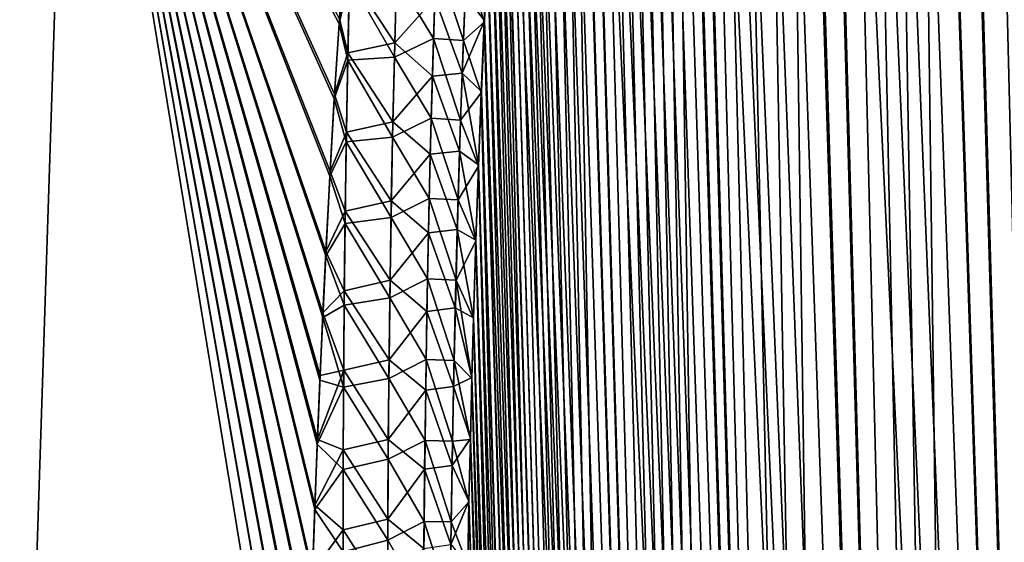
# Model space of a CAD drawing. Header units: metres. Extents: x -109 to 109, y -505 to 40.
# Tile 117 of 256: x -64 to -59.31, y -78.01 to -75.52. Entities that reach past the tile are written whole.
import ezdxf

# ---------------------------------------------------------------- set-up
doc = ezdxf.new("R2010")
doc.units = ezdxf.units.M
doc.layers.add('solid_K244224000C74', color=7, linetype='CONTINUOUS')

msp = doc.modelspace()

# ---------------------------------------------------------------- linework, layer by layer
at = {"layer": 'solid_K244224000C74'}
for points in [[(-59.312447, -102.819359, -10.722473), (-60.149227, -68.195297, -9.730494), (-60.025311, -68.180893, -9.511346)], [(-58.619736, -102.819321, 9.522743), (-60.017929, -68.180771, 9.498561), (-60.14138, -68.193573, 9.716348)], [(-59.312447, -102.819359, -10.722473), (-60.025311, -68.180893, -9.511346), (-59.89753, -68.195374, -9.29456)], [(-58.619736, -102.819321, 9.522743), (-59.890362, -68.197174, 9.28267), (-60.017929, -68.180771, 9.498561)], [(-59.312313, -102.819366, 10.722225), (-60.26273, -68.236198, 9.939752), (-60.383911, -68.311264, 10.173019)], [(-59.312447, -102.819359, -10.722473), (-60.271385, -68.240273, -9.956048), (-60.149227, -68.195297, -9.730494)], [(-58.619736, -102.819321, 9.522743), (-60.14138, -68.193573, 9.716348), (-60.26273, -68.236198, 9.939752)], [(-59.312313, -102.819366, 10.722225), (-58.619736, -102.819321, 9.522743), (-60.26273, -68.236198, 9.939752)], [(-59.312447, -102.819359, -10.722473), (-59.89753, -68.195374, -9.29456), (-59.763309, -68.240364, -9.076063)], [(-58.619736, -102.819321, 9.522743), (-59.756485, -68.243507, 9.065194), (-59.890362, -68.197174, 9.28267)], [(-59.312447, -102.819359, -10.722473), (-60.3932, -68.318855, -10.191381), (-60.271385, -68.240273, -9.956048)], [(-58.619946, -102.819336, -9.523075), (-59.763309, -68.240364, -9.076063), (-59.620556, -68.318863, -8.853133)], [(-58.619946, -102.819336, -9.523075), (-59.312447, -102.819359, -10.722473), (-59.763309, -68.240364, -9.076063)], [(-58.619736, -102.819321, 9.522743), (-59.613846, -68.322998, 8.842861), (-59.756485, -68.243507, 9.065194)], [(-59.914825, -102.718887, -11.972528), (-60.515366, -68.43502, -10.439013), (-60.3932, -68.318855, -10.191381)], [(-59.312313, -102.819366, 10.722225), (-60.383911, -68.311264, 10.173019), (-60.506008, -68.424515, 10.419593)], [(-59.312447, -102.819359, -10.722473), (-59.914825, -102.718887, -11.972528), (-60.3932, -68.318855, -10.191381)], [(-58.619946, -102.819336, -9.523075), (-59.620556, -68.318863, -8.853133), (-59.467468, -68.434822, -8.623943)], [(-57.838432, -102.718796, 8.376284), (-59.460083, -68.441078, 8.613121), (-59.613846, -68.322998, 8.842861)], [(-58.619736, -102.819321, 9.522743), (-57.838432, -102.718796, 8.376284), (-59.613846, -68.322998, 8.842861)], [(-59.312313, -102.819366, 10.722225), (-60.506008, -68.424515, 10.419593), (-60.628784, -68.581078, 10.680666)], [(-59.914825, -102.718887, -11.972528), (-60.637703, -68.593857, -10.700157), (-60.515366, -68.43502, -10.439013)], [(-58.619946, -102.819336, -9.523075), (-59.467468, -68.434822, -8.623943), (-59.302689, -68.593391, -8.3877)], [(-57.838432, -102.718796, 8.376284), (-59.294559, -68.602379, 8.376331), (-59.460083, -68.441078, 8.613121)], [(-59.914825, -102.718887, -11.972528), (-60.759018, -68.800034, -10.974003), (-60.637703, -68.593857, -10.700157)], [(-59.312313, -102.819366, 10.722225), (-60.628784, -68.581078, 10.680666), (-60.751255, -68.785385, 10.956002)], [(-59.914825, -102.718887, -11.972528), (-60.818821, -68.921768, -11.115128), (-60.759018, -68.800034, -10.974003)], [(-59.312313, -102.819366, 10.722225), (-60.751255, -68.785385, 10.956002), (-60.811626, -68.906487, 11.097928)], [(-59.914825, -102.718887, -11.972528), (-60.877853, -69.056381, -11.258823), (-60.818821, -68.921768, -11.115128)], [(-59.312313, -102.819366, 10.722225), (-60.811626, -68.906487, 11.097928), (-60.871254, -69.040367, 11.242518)], [(-59.914825, -102.718887, -11.972528), (-60.935993, -69.203941, -11.404958), (-60.877853, -69.056381, -11.258823)], [(-59.914772, -102.718903, 11.972405), (-60.871254, -69.040367, 11.242518), (-60.92979, -69.187622, 11.389149)], [(-59.914772, -102.718903, 11.972405), (-59.312313, -102.819366, 10.722225), (-60.871254, -69.040367, 11.242518)], [(-60.424709, -102.516273, -13.271167), (-60.99297, -69.364975, -11.553037), (-60.935993, -69.203941, -11.404958)], [(-59.914772, -102.718903, 11.972405), (-60.92979, -69.187622, 11.389149), (-60.987274, -69.347992, 11.537993)], [(-59.914825, -102.718887, -11.972528), (-60.424709, -102.516273, -13.271167), (-60.935993, -69.203941, -11.404958)], [(-60.424709, -102.516273, -13.271167), (-61.048801, -69.539253, -11.703195), (-60.99297, -69.364975, -11.553037)], [(-59.914772, -102.718903, 11.972405), (-60.987274, -69.347992, 11.537993), (-61.043549, -69.522095, 11.688837)], [(-60.424709, -102.516273, -13.271167), (-61.103348, -69.727432, -11.855221), (-61.048801, -69.539253, -11.703195)], [(-59.914772, -102.718903, 11.972405), (-61.043549, -69.522095, 11.688837), (-61.098515, -69.71022, 11.841541)], [(-60.424709, -102.516273, -13.271167), (-61.156513, -69.929733, -12.008995), (-61.103348, -69.727432, -11.855221)], [(-59.914772, -102.718903, 11.972405), (-61.098515, -69.71022, 11.841541), (-61.152157, -69.912277, 11.996158)], [(-59.914772, -102.718903, 11.972405), (-61.152157, -69.912277, 11.996158), (-61.204319, -70.129044, 12.152443)], [(-60.424709, -102.516273, -13.271167), (-61.208286, -70.146172, -12.164555), (-61.156513, -69.929733, -12.008995)], [(-60.424709, -102.516273, -13.271167), (-61.258545, -70.377518, -12.321744), (-61.208286, -70.146172, -12.164555)], [(-59.914772, -102.718903, 11.972405), (-61.204319, -70.129044, 12.152443), (-61.254986, -70.360329, 12.3104)], [(-60.424709, -102.516273, -13.271167), (-61.307278, -70.623528, -12.480581), (-61.258545, -70.377518, -12.321744)], [(-59.914772, -102.718903, 11.972405), (-61.254986, -70.360329, 12.3104), (-61.3041, -70.60659, 12.469994)], [(-60.424709, -102.516273, -13.271167), (-61.354424, -70.88485, -12.641016), (-61.307278, -70.623528, -12.480581)], [(-59.914772, -102.718903, 11.972405), (-61.3041, -70.60659, 12.469994), (-61.35157, -70.8685, 12.631123)], [(-60.424709, -102.516273, -13.271167), (-61.399914, -71.161987, -12.802993), (-61.354424, -70.88485, -12.641016)], [(-60.424706, -102.516273, 13.271149), (-61.35157, -70.8685, 12.631123), (-61.3974, -71.145729, 12.793814)], [(-60.424706, -102.516273, 13.271149), (-59.914772, -102.718903, 11.972405), (-61.35157, -70.8685, 12.631123)], [(-60.424706, -102.516273, 13.271149), (-61.3974, -71.145729, 12.793814), (-61.441505, -71.43927, 12.958009)], [(-60.838657, -102.208305, -14.616208), (-61.443737, -71.454765, -12.966523), (-61.399914, -71.161987, -12.802993)], [(-60.424709, -102.516273, -13.271167), (-60.838657, -102.208305, -14.616208), (-61.399914, -71.161987, -12.802993)], [(-60.838657, -102.208305, -14.616208), (-61.485806, -71.764343, -13.131538), (-61.443737, -71.454765, -12.966523)], [(-60.424706, -102.516273, 13.271149), (-61.441505, -71.43927, 12.958009), (-61.483849, -71.749329, 13.123683)], [(-60.424706, -102.516273, 13.271149), (-61.483849, -71.749329, 13.123683), (-61.524403, -72.076004, 13.29083)], [(-60.838657, -102.208305, -14.616208), (-61.5261, -72.090538, -13.298038), (-61.485806, -71.764343, -13.131538)], [(-60.424706, -102.516273, 13.271149), (-61.524403, -72.076004, 13.29083), (-61.563087, -72.42054, 13.459383)], [(-60.838657, -102.208305, -14.616208), (-61.564571, -72.433983, -13.465986), (-61.5261, -72.090538, -13.298038)], [(-60.838657, -102.208305, -14.616208), (-61.589161, -72.673164, -13.578723), (-61.564571, -72.433983, -13.465986)], [(-60.424706, -102.516273, 13.271149), (-61.563087, -72.42054, 13.459383), (-61.587837, -72.659904, 13.572543)], [(-60.838657, -102.208305, -14.616208), (-61.612915, -72.920143, -13.692093), (-61.589161, -72.673164, -13.578723)], [(-60.424706, -102.516273, 13.271149), (-61.587837, -72.659904, 13.572543), (-61.611736, -72.907219, 13.68632)], [(-60.838657, -102.208305, -14.616208), (-61.635815, -73.175186, -13.806078), (-61.612915, -72.920143, -13.692093)], [(-60.424706, -102.516273, 13.271149), (-61.611736, -72.907219, 13.68632), (-61.634754, -73.162956, 13.800686)], [(-63.977322, -79.883408, -18.383154), (-65.378426, -79.883408, -19.263136), (-65.367027, -73.114449, -17.303986)], [(-65.378418, -79.883408, 19.263134), (-63.977314, -79.883408, 18.383148), (-65.366982, -73.114449, 17.303955)], [(-63.977322, -79.883408, -18.383154), (-65.367027, -73.114449, -17.303986), (-63.75621, -73.114449, -16.154469)], [(-63.977314, -79.883408, 18.383148), (-63.756153, -73.114449, 16.154421), (-65.366982, -73.114449, 17.303955)], [(-62.649544, -79.8685, -17.400539), (-63.977322, -79.883408, -18.383154), (-63.75621, -73.114449, -16.154469)], [(-63.977314, -79.883408, 18.383148), (-62.649548, -79.868469, 17.400536), (-63.756153, -73.114449, 16.154421)], [(-62.642185, -79.517311, -17.296442), (-62.649544, -79.8685, -17.400539), (-63.75621, -73.114449, -16.154469)], [(-62.634068, -79.173325, -17.192144), (-62.642185, -79.517311, -17.296442), (-63.75621, -73.114449, -16.154469)], [(-62.625202, -78.833885, -17.086952), (-62.634068, -79.173325, -17.192144), (-63.75621, -73.114449, -16.154469)], [(-62.6157, -78.501076, -16.981602), (-62.625202, -78.833885, -17.086952), (-63.75621, -73.114449, -16.154469)], [(-62.605354, -78.175499, -16.876165), (-62.6157, -78.501076, -16.981602), (-63.75621, -73.114449, -16.154469)], [(-62.594151, -77.857147, -16.770689), (-62.605354, -78.175499, -16.876165), (-63.75621, -73.114449, -16.154469)], [(-62.582153, -77.545685, -16.665192), (-62.594151, -77.857147, -16.770689), (-63.75621, -73.114449, -16.154469)], [(-62.569439, -77.240799, -16.559692), (-62.582153, -77.545685, -16.665192), (-63.75621, -73.114449, -16.154469)], [(-62.556076, -76.942162, -16.454205), (-62.569439, -77.240799, -16.559692), (-63.75621, -73.114449, -16.154469)], [(-62.542114, -76.649536, -16.348747), (-62.556076, -76.942162, -16.454205), (-63.75621, -73.114449, -16.154469)], [(-62.522255, -76.269547, -16.208261), (-62.542114, -76.649536, -16.348747), (-63.75621, -73.114449, -16.154469)], [(-62.501011, -75.900932, -16.067986), (-62.522255, -76.269547, -16.208261), (-63.75621, -73.114449, -16.154469)], [(-62.47855, -75.543083, -15.927969), (-62.501011, -75.900932, -16.067986), (-63.75621, -73.114449, -16.154469)], [(-62.455044, -75.195374, -15.788256), (-62.47855, -75.543083, -15.927969), (-63.75621, -73.114449, -16.154469)], [(-62.499668, -75.87854, 16.059343), (-62.477074, -75.520447, 15.918984), (-63.756153, -73.114449, 16.154421)], [(-62.521038, -76.247421, 16.199959), (-62.499668, -75.87854, 16.059343), (-63.756153, -73.114449, 16.154421)], [(-62.541019, -76.627708, 16.34078), (-62.521038, -76.247421, 16.199959), (-63.756153, -73.114449, 16.154421)], [(-62.555069, -76.92057, 16.446489), (-62.541019, -76.627708, 16.34078), (-63.756153, -73.114449, 16.154421)], [(-62.568516, -77.219452, 16.552225), (-62.555069, -76.92057, 16.446489), (-63.756153, -73.114449, 16.154421)], [(-62.581314, -77.524605, 16.657974), (-62.568516, -77.219452, 16.552225), (-63.756153, -73.114449, 16.154421)], [(-62.593388, -77.836334, 16.763718), (-62.581314, -77.524605, 16.657974), (-63.756153, -73.114449, 16.154421)], [(-62.604668, -78.154976, 16.869438), (-62.593388, -77.836334, 16.763718), (-63.756153, -73.114449, 16.154421)], [(-62.615082, -78.480843, 16.975115), (-62.604668, -78.154976, 16.869438), (-63.756153, -73.114449, 16.154421)], [(-62.624649, -78.813957, 17.080704), (-62.615082, -78.480843, 16.975115), (-63.756153, -73.114449, 16.154421)], [(-62.633579, -79.153709, 17.186131), (-62.624649, -78.813957, 17.080704), (-63.756153, -73.114449, 16.154421)], [(-62.641968, -79.507278, 17.29344), (-62.633579, -79.153709, 17.186131), (-63.756153, -73.114449, 16.154421)], [(-62.649548, -79.868469, 17.400536), (-62.641968, -79.507278, 17.29344), (-63.756153, -73.114449, 16.154421)], [(-60.424706, -102.516273, 13.271149), (-61.634754, -73.162956, 13.800686), (-61.656868, -73.427437, 13.915619)], [(-60.838657, -102.208305, -14.616208), (-61.657825, -73.438805, -13.920648), (-61.635815, -73.175186, -13.806078)], [(-60.838657, -102.208305, -14.616208), (-61.678932, -73.711334, -14.035782), (-61.657825, -73.438805, -13.920648)], [(-60.424706, -102.516273, 13.271149), (-61.656868, -73.427437, 13.915619), (-61.678104, -73.700157, 14.031149)], [(-60.838657, -102.208305, -14.616208), (-61.69915, -73.992249, -14.151511), (-61.678932, -73.711334, -14.035782)], [(-60.838665, -102.208298, 14.616241), (-61.678104, -73.700157, 14.031149), (-61.698433, -73.981491, 14.147246)], [(-60.838665, -102.208298, 14.616241), (-60.424706, -102.516273, 13.271149), (-61.678104, -73.700157, 14.031149)], [(-61.008312, -102.013245, -15.30547), (-61.718449, -74.281967, -14.2678), (-61.69915, -73.992249, -14.151511)], [(-60.838665, -102.208298, 14.616241), (-61.698433, -73.981491, 14.147246), (-61.717815, -74.272003, 14.263865)], [(-60.838657, -102.208305, -14.616208), (-61.008312, -102.013245, -15.30547), (-61.69915, -73.992249, -14.151511)], [(-61.008312, -102.013245, -15.30547), (-61.736801, -74.58107, -14.384602), (-61.718449, -74.281967, -14.2678)], [(-60.838665, -102.208298, 14.616241), (-61.717815, -74.272003, 14.263865), (-61.736233, -74.572037, 14.380981)], [(-60.838665, -102.208298, 14.616241), (-61.736233, -74.572037, 14.380981), (-61.753716, -74.880989, 14.49864)], [(-61.008312, -102.013245, -15.30547), (-61.754181, -74.889839, -14.501896), (-61.736801, -74.58107, -14.384602)], [(-61.008312, -102.013245, -15.30547), (-61.770615, -75.20771, -14.619727), (-61.754181, -74.889839, -14.501896)], [(-60.838665, -102.208298, 14.616241), (-61.753716, -74.880989, 14.49864), (-61.770229, -75.199348, 14.616791)], [(-62.428699, -75.329437, -15.810278), (-62.47855, -75.543083, -15.927969), (-62.455044, -75.195374, -15.788256)], [(-61.877899, -75.409203, 15.015541), (-61.785732, -75.527771, 14.735366), (-61.770229, -75.199348, 14.616791)], [(-61.871059, -75.244736, -14.955841), (-61.770615, -75.20771, -14.619727), (-61.786072, -75.535255, -14.738033)], [(-61.008312, -102.013245, -15.30547), (-61.786072, -75.535255, -14.738033), (-61.770615, -75.20771, -14.619727)], [(-60.838665, -102.208298, 14.616241), (-61.770229, -75.199348, 14.616791), (-61.785732, -75.527771, 14.735366)], [(-62.213112, -75.634254, 15.676477), (-62.202805, -75.259102, 15.542136), (-62.428204, -75.306885, 15.802134)], [(-62.021832, -75.420677, 15.323743), (-62.202805, -75.259102, 15.542136), (-62.213112, -75.634254, 15.676477)], [(-62.204506, -75.32235, -15.564867), (-62.015202, -75.23304, -15.255775), (-62.027832, -75.612892, -15.391724)], [(-61.885952, -75.622757, -15.091098), (-62.027832, -75.612892, -15.391724), (-62.015202, -75.23304, -15.255775)], [(-61.871059, -75.244736, -14.955841), (-61.885952, -75.622757, -15.091098), (-62.015202, -75.23304, -15.255775)], [(-61.871059, -75.244736, -14.955841), (-61.786072, -75.535255, -14.738033), (-61.885952, -75.622757, -15.091098)], [(-62.436558, -75.682739, 15.936872), (-62.428204, -75.306885, 15.802134), (-62.477074, -75.520447, 15.918984)], [(-62.213112, -75.634254, 15.676477), (-62.428204, -75.306885, 15.802134), (-62.436558, -75.682739, 15.936872)], [(-62.204506, -75.32235, -15.564867), (-62.214661, -75.702568, -15.700315), (-62.428699, -75.329437, -15.810278)], [(-62.204506, -75.32235, -15.564867), (-62.027832, -75.612892, -15.391724), (-62.214661, -75.702568, -15.700315)], [(-62.428699, -75.329437, -15.810278), (-62.437183, -75.716942, -15.94888), (-62.47855, -75.543083, -15.927969)], [(-62.214661, -75.702568, -15.700315), (-62.437183, -75.716942, -15.94888), (-62.428699, -75.329437, -15.810278)], [(-61.891754, -75.779449, 15.146378), (-61.877899, -75.409203, 15.015541), (-62.021832, -75.420677, 15.323743)], [(-61.891754, -75.779449, 15.146378), (-61.785732, -75.527771, 14.735366), (-61.877899, -75.409203, 15.015541)], [(-62.033398, -75.792358, 15.454906), (-62.021832, -75.420677, 15.323743), (-62.213112, -75.634254, 15.676477)], [(-61.891754, -75.779449, 15.146378), (-62.021832, -75.420677, 15.323743), (-62.033398, -75.792358, 15.454906)], [(-62.437183, -75.716942, -15.94888), (-62.501011, -75.900932, -16.067986), (-62.47855, -75.543083, -15.927969)], [(-62.436558, -75.682739, 15.936872), (-62.477074, -75.520447, 15.918984), (-62.499668, -75.87854, 16.059343)], [(-61.891754, -75.779449, 15.146378), (-61.800209, -75.866592, 14.854332), (-61.785732, -75.527771, 14.735366)], [(-61.885952, -75.622757, -15.091098), (-61.786072, -75.535255, -14.738033), (-61.800503, -75.873138, -14.856739)], [(-61.008312, -102.013245, -15.30547), (-61.800503, -75.873138, -14.856739), (-61.786072, -75.535255, -14.738033)], [(-61.00832, -102.013237, 15.305506), (-61.785732, -75.527771, 14.735366), (-61.800209, -75.866592, 14.854332)], [(-61.00832, -102.013237, 15.305506), (-60.838665, -102.208298, 14.616241), (-61.785732, -75.527771, 14.735366)], [(-62.221901, -76.010414, 15.807378), (-62.213112, -75.634254, 15.676477), (-62.436558, -75.682739, 15.936872)], [(-62.033398, -75.792358, 15.454906), (-62.213112, -75.634254, 15.676477), (-62.221901, -76.010414, 15.807378)], [(-62.214661, -75.702568, -15.700315), (-62.027832, -75.612892, -15.391724), (-62.038841, -75.993919, -15.524171)], [(-61.899158, -76.002136, -15.222906), (-62.038841, -75.993919, -15.524171), (-62.027832, -75.612892, -15.391724)], [(-61.885952, -75.622757, -15.091098), (-61.899158, -76.002136, -15.222906), (-62.027832, -75.612892, -15.391724)], [(-61.885952, -75.622757, -15.091098), (-61.800503, -75.873138, -14.856739), (-61.899158, -76.002136, -15.222906)], [(-62.443462, -76.059448, 16.068157), (-62.436558, -75.682739, 15.936872), (-62.499668, -75.87854, 16.059343)], [(-62.221901, -76.010414, 15.807378), (-62.436558, -75.682739, 15.936872), (-62.443462, -76.059448, 16.068157)], [(-62.437183, -75.716942, -15.94888), (-62.444141, -76.105339, -16.083841), (-62.501011, -75.900932, -16.067986)], [(-62.223286, -76.083786, -15.832278), (-62.444141, -76.105339, -16.083841), (-62.437183, -75.716942, -15.94888)], [(-62.214661, -75.702568, -15.700315), (-62.223286, -76.083786, -15.832278), (-62.437183, -75.716942, -15.94888)], [(-62.214661, -75.702568, -15.700315), (-62.038841, -75.993919, -15.524171), (-62.223286, -76.083786, -15.832278)], [(-62.043461, -76.165138, 15.582789), (-62.033398, -75.792358, 15.454906), (-62.221901, -76.010414, 15.807378)], [(-61.904037, -76.150963, 15.273969), (-62.033398, -75.792358, 15.454906), (-62.043461, -76.165138, 15.582789)], [(-61.904037, -76.150963, 15.273969), (-61.891754, -75.779449, 15.146378), (-62.033398, -75.792358, 15.454906)], [(-61.904037, -76.150963, 15.273969), (-61.813686, -76.215149, 14.973759), (-61.891754, -75.779449, 15.146378)], [(-61.891754, -75.779449, 15.146378), (-61.813686, -76.215149, 14.973759), (-61.800209, -75.866592, 14.854332)], [(-62.443462, -76.059448, 16.068157), (-62.499668, -75.87854, 16.059343), (-62.521038, -76.247421, 16.199959)], [(-61.899158, -76.002136, -15.222906), (-61.800503, -75.873138, -14.856739), (-61.813904, -76.221519, -14.975832)], [(-61.152149, -101.790222, -16.005117), (-61.813904, -76.221519, -14.975832), (-61.800503, -75.873138, -14.856739)], [(-61.00832, -102.013237, 15.305506), (-61.800209, -75.866592, 14.854332), (-61.813686, -76.215149, 14.973759)], [(-61.008312, -102.013245, -15.30547), (-61.152149, -101.790222, -16.005117), (-61.800503, -75.873138, -14.856739)], [(-62.444141, -76.105339, -16.083841), (-62.522255, -76.269547, -16.208261), (-62.501011, -75.900932, -16.067986)], [(-62.229282, -76.387497, 15.935002), (-62.221901, -76.010414, 15.807378), (-62.443462, -76.059448, 16.068157)], [(-62.043461, -76.165138, 15.582789), (-62.221901, -76.010414, 15.807378), (-62.229282, -76.387497, 15.935002)], [(-62.223286, -76.083786, -15.832278), (-62.038841, -75.993919, -15.524171), (-62.048336, -76.37606, -15.653272)], [(-61.910797, -76.382782, -15.351422), (-62.048336, -76.37606, -15.653272), (-62.038841, -75.993919, -15.524171)], [(-61.899158, -76.002136, -15.222906), (-61.910797, -76.382782, -15.351422), (-62.038841, -75.993919, -15.524171)], [(-61.899158, -76.002136, -15.222906), (-61.813904, -76.221519, -14.975832), (-61.910797, -76.382782, -15.351422)], [(-62.449017, -76.436951, 16.19615), (-62.443462, -76.059448, 16.068157), (-62.521038, -76.247421, 16.199959)], [(-62.229282, -76.387497, 15.935002), (-62.443462, -76.059448, 16.068157), (-62.449017, -76.436951, 16.19615)], [(-62.444141, -76.105339, -16.083841), (-62.449665, -76.494583, -16.215307), (-62.522255, -76.269547, -16.208261)], [(-62.23048, -76.46595, -15.960899), (-62.449665, -76.494583, -16.215307), (-62.444141, -76.105339, -16.083841)], [(-62.223286, -76.083786, -15.832278), (-62.23048, -76.46595, -15.960899), (-62.444141, -76.105339, -16.083841)], [(-62.223286, -76.083786, -15.832278), (-62.048336, -76.37606, -15.653272), (-62.23048, -76.46595, -15.960899)], [(-62.05212, -76.53894, 15.707542), (-62.043461, -76.165138, 15.582789), (-62.229282, -76.387497, 15.935002)], [(-61.914852, -76.523643, 15.398458), (-62.043461, -76.165138, 15.582789), (-62.05212, -76.53894, 15.707542)], [(-61.914852, -76.523643, 15.398458), (-61.904037, -76.150963, 15.273969), (-62.043461, -76.165138, 15.582789)], [(-61.914852, -76.523643, 15.398458), (-61.826134, -76.57402, 15.093566), (-61.904037, -76.150963, 15.273969)], [(-61.904037, -76.150963, 15.273969), (-61.826134, -76.57402, 15.093566), (-61.813686, -76.215149, 14.973759)], [(-61.00832, -102.013237, 15.305506), (-61.813686, -76.215149, 14.973759), (-61.826134, -76.57402, 15.093566)], [(-62.449017, -76.436951, 16.19615), (-62.521038, -76.247421, 16.199959), (-62.541019, -76.627708, 16.34078)], [(-61.910797, -76.382782, -15.351422), (-61.813904, -76.221519, -14.975832), (-61.826302, -76.579857, -15.095368)], [(-61.152149, -101.790222, -16.005117), (-61.826302, -76.579857, -15.095368), (-61.813904, -76.221519, -14.975832)], [(-62.449665, -76.494583, -16.215307), (-62.542114, -76.649536, -16.348747), (-62.522255, -76.269547, -16.208261)], [(-62.235344, -76.765442, 16.059479), (-62.229282, -76.387497, 15.935002), (-62.449017, -76.436951, 16.19615)], [(-62.05212, -76.53894, 15.707542), (-62.229282, -76.387497, 15.935002), (-62.235344, -76.765442, 16.059479)], [(-62.23048, -76.46595, -15.960899), (-62.048336, -76.37606, -15.653272), (-62.056408, -76.759232, -15.779151)], [(-61.920956, -76.764603, -15.476766), (-62.056408, -76.759232, -15.779151), (-62.048336, -76.37606, -15.653272)], [(-61.910797, -76.382782, -15.351422), (-61.920956, -76.764603, -15.476766), (-62.048336, -76.37606, -15.653272)], [(-61.910797, -76.382782, -15.351422), (-61.826302, -76.579857, -15.095368), (-61.920956, -76.764603, -15.476766)], [(-62.453304, -76.815216, 16.320971), (-62.449017, -76.436951, 16.19615), (-62.541019, -76.627708, 16.34078)], [(-62.235344, -76.765442, 16.059479), (-62.449017, -76.436951, 16.19615), (-62.453304, -76.815216, 16.320971)], [(-62.449665, -76.494583, -16.215307), (-62.453857, -76.884621, -16.343414), (-62.542114, -76.649536, -16.348747)], [(-62.236328, -76.848999, -16.086304), (-62.453857, -76.884621, -16.343414), (-62.449665, -76.494583, -16.215307)], [(-62.23048, -76.46595, -15.960899), (-62.236328, -76.848999, -16.086304), (-62.449665, -76.494583, -16.215307)], [(-62.23048, -76.46595, -15.960899), (-62.056408, -76.759232, -15.779151), (-62.236328, -76.848999, -16.086304)], [(-62.059467, -76.913696, 15.829278), (-62.05212, -76.53894, 15.707542), (-62.235344, -76.765442, 16.059479)], [(-61.924297, -76.897423, 15.519967), (-62.05212, -76.53894, 15.707542), (-62.059467, -76.913696, 15.829278)], [(-61.924297, -76.897423, 15.519967), (-61.914852, -76.523643, 15.398458), (-62.05212, -76.53894, 15.707542)], [(-61.924297, -76.897423, 15.519967), (-61.837502, -76.94397, 15.213651), (-61.914852, -76.523643, 15.398458)], [(-61.914852, -76.523643, 15.398458), (-61.837502, -76.94397, 15.213651), (-61.826134, -76.57402, 15.093566)], [(-61.920956, -76.764603, -15.476766), (-61.826302, -76.579857, -15.095368), (-61.837646, -76.948868, -15.215247)], [(-61.152149, -101.790222, -16.005117), (-61.837646, -76.948868, -15.215247), (-61.826302, -76.579857, -15.095368)], [(-61.00832, -102.013237, 15.305506), (-61.826134, -76.57402, 15.093566), (-61.837502, -76.94397, 15.213651)], [(-62.453304, -76.815216, 16.320971), (-62.541019, -76.627708, 16.34078), (-62.555069, -76.92057, 16.446489)], [(-62.453857, -76.884621, -16.343414), (-62.556076, -76.942162, -16.454205), (-62.542114, -76.649536, -16.348747)], [(-62.240166, -77.144218, 16.18092), (-62.235344, -76.765442, 16.059479), (-62.453304, -76.815216, 16.320971)], [(-62.059467, -76.913696, 15.829278), (-62.235344, -76.765442, 16.059479), (-62.240166, -77.144218, 16.18092)], [(-62.236328, -76.848999, -16.086304), (-62.056408, -76.759232, -15.779151), (-62.063148, -77.143379, -15.90193)], [(-61.929726, -77.14753, -15.599052), (-62.063148, -77.143379, -15.90193), (-62.056408, -76.759232, -15.779151)], [(-61.920956, -76.764603, -15.476766), (-61.929726, -77.14753, -15.599052), (-62.056408, -76.759232, -15.779151)], [(-61.920956, -76.764603, -15.476766), (-61.84544, -77.233101, -15.305314), (-61.929726, -77.14753, -15.599052)], [(-61.920956, -76.764603, -15.476766), (-61.837646, -76.948868, -15.215247), (-61.84544, -77.233101, -15.305314)], [(-62.456406, -77.194191, 16.442739), (-62.453304, -76.815216, 16.320971), (-62.555069, -76.92057, 16.446489)], [(-62.240166, -77.144218, 16.18092), (-62.453304, -76.815216, 16.320971), (-62.456406, -77.194191, 16.442739)], [(-62.236328, -76.848999, -16.086304), (-62.240925, -77.232887, -16.20862), (-62.453857, -76.884621, -16.343414)], [(-62.236328, -76.848999, -16.086304), (-62.063148, -77.143379, -15.90193), (-62.240925, -77.232887, -16.20862)], [(-62.456406, -77.194191, 16.442739), (-62.555069, -76.92057, 16.446489), (-62.568516, -77.219452, 16.552225)], [(-62.453857, -76.884621, -16.343414), (-62.456802, -77.275421, -16.468304), (-62.556076, -76.942162, -16.454205)], [(-62.240925, -77.232887, -16.20862), (-62.456802, -77.275421, -16.468304), (-62.453857, -76.884621, -16.343414)], [(-62.065571, -77.28936, 15.948101), (-62.059467, -76.913696, 15.829278), (-62.240166, -77.144218, 16.18092)], [(-61.932442, -77.272232, 15.638593), (-62.059467, -76.913696, 15.829278), (-62.065571, -77.28936, 15.948101)], [(-61.932442, -77.272232, 15.638593), (-61.924297, -76.897423, 15.519967), (-62.059467, -76.913696, 15.829278)], [(-61.932442, -77.272232, 15.638593), (-61.845303, -77.229004, 15.303857), (-61.924297, -76.897423, 15.519967)], [(-61.924297, -76.897423, 15.519967), (-61.845303, -77.229004, 15.303857), (-61.837502, -76.94397, 15.213651)], [(-62.456802, -77.275421, -16.468304), (-62.569439, -77.240799, -16.559692), (-62.556076, -76.942162, -16.454205)], [(-61.152149, -101.790222, -16.005117), (-61.84544, -77.233101, -15.305314), (-61.837646, -76.948868, -15.215247)], [(-61.00832, -102.013237, 15.305506), (-61.837502, -76.94397, 15.213651), (-61.845303, -77.229004, 15.303857)], [(-62.243824, -77.523773, 16.299435), (-62.240166, -77.144218, 16.18092), (-62.456406, -77.194191, 16.442739)], [(-62.065571, -77.28936, 15.948101), (-62.240166, -77.144218, 16.18092), (-62.243824, -77.523773, 16.299435)], [(-62.240925, -77.232887, -16.20862), (-62.063148, -77.143379, -15.90193), (-62.068642, -77.528435, -16.02173)], [(-61.937195, -77.531494, -15.718397), (-62.068642, -77.528435, -16.02173), (-62.063148, -77.143379, -15.90193)], [(-61.929726, -77.14753, -15.599052), (-61.937195, -77.531494, -15.718397), (-62.063148, -77.143379, -15.90193)], [(-61.929726, -77.14753, -15.599052), (-61.852608, -77.523956, -15.395487), (-61.937195, -77.531494, -15.718397)], [(-61.929726, -77.14753, -15.599052), (-61.84544, -77.233101, -15.305314), (-61.852608, -77.523956, -15.395487)], [(-62.456406, -77.194191, 16.442739), (-62.568516, -77.219452, 16.552225), (-62.581314, -77.524605, 16.657974)], [(-62.458393, -77.573845, 16.561569), (-62.456406, -77.194191, 16.442739), (-62.581314, -77.524605, 16.657974)], [(-62.243824, -77.523773, 16.299435), (-62.456406, -77.194191, 16.442739), (-62.458393, -77.573845, 16.561569)], [(-62.456802, -77.275421, -16.468304), (-62.582153, -77.545685, -16.665192), (-62.569439, -77.240799, -16.559692)], [(-62.240925, -77.232887, -16.20862), (-62.244354, -77.617554, -16.327972), (-62.456802, -77.275421, -16.468304)], [(-62.240925, -77.232887, -16.20862), (-62.068642, -77.528435, -16.02173), (-62.244354, -77.617554, -16.327972)], [(-61.932442, -77.272232, 15.638593), (-61.852516, -77.519981, 15.394262), (-61.845303, -77.229004, 15.303857)], [(-61.152149, -101.790222, -16.005117), (-61.852608, -77.523956, -15.395487), (-61.84544, -77.233101, -15.305314)], [(-61.00832, -102.013237, 15.305506), (-61.845303, -77.229004, 15.303857), (-61.852516, -77.519981, 15.394262)], [(-62.456802, -77.275421, -16.468304), (-62.458595, -77.666916, -16.590113), (-62.582153, -77.545685, -16.665192)], [(-62.244354, -77.617554, -16.327972), (-62.458595, -77.666916, -16.590113), (-62.456802, -77.275421, -16.468304)], [(-62.070515, -77.665871, 16.064116), (-62.065571, -77.28936, 15.948101), (-62.243824, -77.523773, 16.299435)], [(-61.939369, -77.64801, 15.754434), (-62.065571, -77.28936, 15.948101), (-62.070515, -77.665871, 16.064116)], [(-61.939369, -77.64801, 15.754434), (-61.932442, -77.272232, 15.638593), (-62.065571, -77.28936, 15.948101)], [(-61.939369, -77.64801, 15.754434), (-61.852516, -77.519981, 15.394262), (-61.932442, -77.272232, 15.638593)], [(-62.458393, -77.573845, 16.561569), (-62.581314, -77.524605, 16.657974), (-62.593388, -77.836334, 16.763718)], [(-62.246399, -77.90406, 16.41514), (-62.243824, -77.523773, 16.299435), (-62.458393, -77.573845, 16.561569)], [(-62.070515, -77.665871, 16.064116), (-62.243824, -77.523773, 16.299435), (-62.246399, -77.90406, 16.41514)], [(-62.244354, -77.617554, -16.327972), (-62.068642, -77.528435, -16.02173), (-62.072971, -77.914337, -16.138668)], [(-61.943451, -77.916412, -15.834911), (-62.072971, -77.914337, -16.138668), (-62.068642, -77.528435, -16.02173)], [(-61.937195, -77.531494, -15.718397), (-61.943451, -77.916412, -15.834911), (-62.068642, -77.528435, -16.02173)], [(-61.939369, -77.64801, 15.754434), (-61.859127, -77.817123, 15.484831), (-61.852516, -77.519981, 15.394262)], [(-61.937195, -77.531494, -15.718397), (-61.852608, -77.523956, -15.395487), (-61.859184, -77.820869, -15.48585)], [(-61.152149, -101.790222, -16.005117), (-61.859184, -77.820869, -15.48585), (-61.852608, -77.523956, -15.395487)], [(-61.00832, -102.013237, 15.305506), (-61.852516, -77.519981, 15.394262), (-61.859127, -77.817123, 15.484831)], [(-62.458595, -77.666916, -16.590113), (-62.594151, -77.857147, -16.770689), (-62.582153, -77.545685, -16.665192)], [(-62.459351, -77.95414, 16.677578), (-62.458393, -77.573845, 16.561569), (-62.593388, -77.836334, 16.763718)], [(-62.246399, -77.90406, 16.41514), (-62.458393, -77.573845, 16.561569), (-62.459351, -77.95414, 16.677578)], [(-61.937195, -77.531494, -15.718397), (-61.859184, -77.820869, -15.48585), (-61.943451, -77.916412, -15.834911)], [(-62.244354, -77.617554, -16.327972), (-62.246693, -78.002953, -16.444469), (-62.458595, -77.666916, -16.590113)], [(-62.244354, -77.617554, -16.327972), (-62.072971, -77.914337, -16.138668), (-62.246693, -78.002953, -16.444469)], [(-62.458595, -77.666916, -16.590113), (-62.459305, -78.05909, -16.708944), (-62.594151, -77.857147, -16.770689)], [(-62.246693, -78.002953, -16.444469), (-62.459305, -78.05909, -16.708944), (-62.458595, -77.666916, -16.590113)], [(-62.074371, -78.043182, 16.177425), (-62.070515, -77.665871, 16.064116), (-62.246399, -77.90406, 16.41514)], [(-61.945152, -78.024696, 15.86759), (-62.070515, -77.665871, 16.064116), (-62.074371, -78.043182, 16.177425)], [(-61.945152, -78.024696, 15.86759), (-61.939369, -77.64801, 15.754434), (-62.070515, -77.665871, 16.064116)], [(-61.945152, -78.024696, 15.86759), (-61.859127, -77.817123, 15.484831), (-61.939369, -77.64801, 15.754434)], [(-62.459305, -78.05909, -16.708944), (-62.605354, -78.175499, -16.876165), (-62.594151, -77.857147, -16.770689)], [(-62.459351, -77.95414, 16.677578), (-62.593388, -77.836334, 16.763718), (-62.604668, -78.154976, 16.869438)], [(-61.945152, -78.024696, 15.86759), (-61.865112, -78.120781, 15.5755), (-61.859127, -77.817123, 15.484831)], [(-61.943451, -77.916412, -15.834911), (-61.859184, -77.820869, -15.48585), (-61.865154, -78.124062, -15.576363)], [(-61.152149, -101.790222, -16.005117), (-61.865154, -78.124062, -15.576363), (-61.859184, -77.820869, -15.48585)], [(-61.00832, -102.013237, 15.305506), (-61.859127, -77.817123, 15.484831), (-61.865112, -78.120781, 15.5755)], [(-62.247955, -78.285027, 16.528131), (-62.246399, -77.90406, 16.41514), (-62.459351, -77.95414, 16.677578)], [(-62.074371, -78.043182, 16.177425), (-62.246399, -77.90406, 16.41514), (-62.247955, -78.285027, 16.528131)], [(-62.246693, -78.002953, -16.444469), (-62.072971, -77.914337, -16.138668), (-62.07621, -78.301048, -16.252831)], [(-61.948566, -78.302231, -15.948687), (-62.07621, -78.301048, -16.252831), (-62.072971, -77.914337, -16.138668)], [(-61.943451, -77.916412, -15.834911), (-61.948566, -78.302231, -15.948687), (-62.072971, -77.914337, -16.138668)], [(-61.943451, -77.916412, -15.834911), (-61.865154, -78.124062, -15.576363), (-61.948566, -78.302231, -15.948687)], [(-62.459335, -78.335037, 16.790859), (-62.459351, -77.95414, 16.677578), (-62.604668, -78.154976, 16.869438)], [(-62.247955, -78.285027, 16.528131), (-62.459351, -77.95414, 16.677578), (-62.459335, -78.335037, 16.790859)], [(-62.246693, -78.002953, -16.444469), (-62.247997, -78.389053, -16.558197), (-62.459305, -78.05909, -16.708944)], [(-62.246693, -78.002953, -16.444469), (-62.07621, -78.301048, -16.252831), (-62.247997, -78.389053, -16.558197)]]:
    msp.add_3dface(points, dxfattribs=at)

doc.saveas('drawing.dxf')
